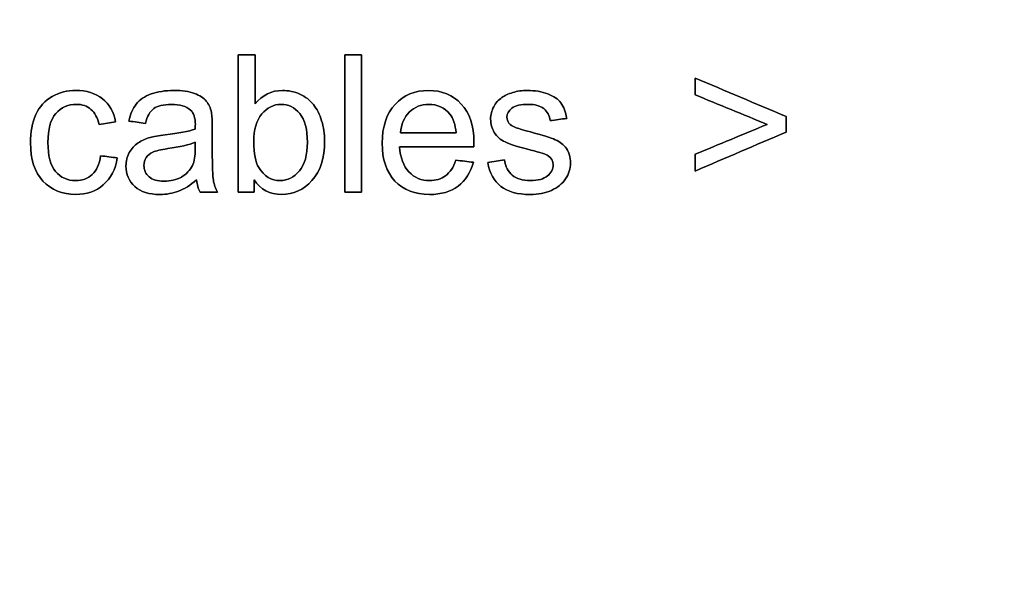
# Model space of a CAD drawing. Header units: inches. Extents: x 0 to 29700, y -16 to 21000.
# Tile 221 of 235: x 21692 to 22408, y 17210 to 17614. Entities that reach past the tile are written whole.
import ezdxf

# ---------------------------------------------------------------- set-up
doc = ezdxf.new("R2010")
doc.units = ezdxf.units.IN
doc.layers.add('1', color=7, linetype='Continuous', true_color=0xffffff)
doc.layers.add('254', color=7, linetype='Continuous', true_color=0xffffff)
doc.styles.add('latin_extended', font='simplex.shx')
doc.dimstyles.get("Standard").update_dxf_attribs({"dimtxt": 0.18, "dimasz": 0.18, "dimexe": 0.18, "dimexo": 0.0625, "dimgap": 0.09, "dimtad": 0, "dimtih": 1, "dimtoh": 1, "dimdec": 4, "dimzin": 0, "dimdsep": 46, "dimtxsty": 'Standard', "dimcen": 0.09, "dimadec": 0, "dimazin": 0, "dimtfac": 1, "dimtdec": 4, "dimtofl": 0, "dimtmove": 0, "dimatfit": 3, "dimfxl": 1, "dimtolj": 1, "dimtzin": 0, "dimarcsym": 0})

# ---------------------------------------------------------------- blocks, each defined once
blk = doc.blocks.new('_U6')
at = {"layer": '254', "color": 3, "linetype": 'Continuous', "lineweight": 13, "transparency": 16777216}
for p, q in [((17834.93, 15248.61), (17834.93, 18496.22)), ((28938.93, 16821.04), (28938.93, 18496.22)), ((18009.93, 18446.22), (28763.93, 18446.22))]:
    blk.add_line(p, q, dxfattribs=at)
at = {"layer": '254', "color": 3, "transparency": 16777216}
for points in [[(18009.93, 18475.39), (18009.93, 18417.06), (17834.93, 18446.22)], [(28763.93, 18417.06), (28763.93, 18475.39), (28938.93, 18446.22)]]:
    blk.add_solid(points, dxfattribs=at)
at = {"layer": 'Defpoints', "color": 0, "transparency": 16777216}
for p in [(28938.93, 18446.22), (28938.93, 16771.04), (17834.93, 15198.61)]:
    blk.add_point(p, dxfattribs=at)
at = {"layer": '254', "color": 2, "lineweight": 13, "transparency": 16777216, "insert": (23053.6, 18708.72), "char_height": 175, "attachment_point": 1, "style": 'latin_extended'}
blk.add_mtext('\\A1;\\C2;~11m', dxfattribs=at)

msp = doc.modelspace()

# ---------------------------------------------------------------- linework, layer by layer
at = {"layer": '1', "color": 2, "linetype": 'Continuous', "lineweight": 25}
for points, knots in [([(21850.669, 17488.607), (21854.472, 17488.607), (21858.275, 17488.607), (21862.079, 17488.607), (21862.079, 17491.634), (21862.079, 17494.662), (21862.079, 17497.689), (21866.939, 17490.526), (21873.642, 17486.97), (21890.782, 17486.97), (21898.149, 17490.347), (21910.429, 17503.905), (21913.498, 17513.498), (21913.498, 17531.15), (21912.782, 17536.062), (21909.858, 17545.243), (21907.845, 17549.16), (21902.719, 17555.67), (21899.428, 17558.19), (21891.467, 17561.786), (21887.251, 17562.693), (21874.767, 17562.693), (21868.141, 17559.444), (21862.948, 17552.92), (21862.948, 17564.816), (21862.948, 17576.712), (21862.948, 17588.607), (21858.855, 17588.607), (21854.762, 17588.607), (21850.669, 17588.607), (21850.669, 17555.274), (21850.669, 17521.941), (21850.669, 17488.607)], [0, 0, 0, 0, 0.0411142, 0.0411142, 0.0411142, 0.0738396, 0.0738396, 0.0738396, 0.1596469, 0.1596469, 0.245968, 0.245968, 0.3322891, 0.3322891, 0.3685227, 0.3685227, 0.4049401, 0.4049401, 0.4414973, 0.4414973, 0.478339, 0.478339, 0.5448235, 0.5448235, 0.5448235, 0.6546041, 0.6546041, 0.6546041, 0.6923781, 0.6923781, 0.6923781, 1, 1, 1, 1]), ([(21928.157, 17588.607), (21928.157, 17555.274), (21928.157, 17521.941), (21928.157, 17488.607), (21932.25, 17488.607), (21936.343, 17488.607), (21940.436, 17488.607), (21940.436, 17521.941), (21940.436, 17555.274), (21940.436, 17588.607), (21936.343, 17588.607), (21932.25, 17588.607), (21928.157, 17588.607)], [0, 0, 0, 0, 0.4453178, 0.4453178, 0.4453178, 0.5, 0.5, 0.5, 0.9453178, 0.9453178, 0.9453178, 1, 1, 1, 1]), ([(22183.081, 17504.033), (22205.159, 17513.464), (22227.236, 17522.896), (22249.313, 17532.327), (22249.313, 17536.147), (22249.313, 17539.967), (22249.313, 17543.788), (22227.236, 17553.108), (22205.159, 17562.428), (22183.081, 17571.749), (22183.081, 17567.681), (22183.081, 17563.614), (22183.081, 17559.546), (22200.562, 17552.357), (22218.043, 17545.169), (22235.524, 17537.98), (22218.043, 17530.732), (22200.562, 17523.484), (22183.081, 17516.236), (22183.081, 17512.168), (22183.081, 17508.101), (22183.081, 17504.033)], [0, 0, 0, 0, 0.2455941, 0.2455941, 0.2455941, 0.2846749, 0.2846749, 0.2846749, 0.5298257, 0.5298257, 0.5298257, 0.5714364, 0.5714364, 0.5714364, 0.7647963, 0.7647963, 0.7647963, 0.9583893, 0.9583893, 0.9583893, 1, 1, 1, 1]), ([(21762.539, 17513.575), (21758.514, 17514.095), (21754.489, 17514.616), (21750.464, 17515.136), (21749.595, 17508.996), (21747.548, 17504.442), (21741.089, 17498.547), (21737.059, 17497.075), (21726.238, 17497.075), (21721.378, 17499.275), (21713.906, 17508.077), (21712.066, 17515.161), (21712.066, 17534.501), (21713.984, 17541.511), (21721.71, 17550.362), (21726.75, 17552.588), (21737.034, 17552.588), (21740.513, 17551.36), (21746.294, 17546.448), (21748.29, 17542.79), (21749.441, 17537.929), (21753.423, 17538.543), (21757.406, 17539.157), (21761.388, 17539.771), (21759.955, 17547.088), (21756.757, 17552.741), (21746.752, 17560.694), (21740.308, 17562.693), (21726.213, 17562.693), (21720.457, 17561.209), (21709.855, 17555.37), (21705.926, 17550.95), (21700.702, 17539.222), (21699.428, 17532.378), (21699.428, 17512.45), (21702.447, 17503.163), (21714.51, 17490.232), (21722.478, 17486.97), (21740.308, 17486.97), (21746.96, 17489.323), (21757.843, 17498.725), (21761.209, 17505.261), (21762.539, 17513.575)], [0, 0, 0, 0, 0.0365384, 0.0365384, 0.0365384, 0.0823195, 0.0823195, 0.128282, 0.128282, 0.1857351, 0.1857351, 0.2432187, 0.2432187, 0.299797, 0.299797, 0.3563753, 0.3563753, 0.3937825, 0.3937825, 0.4311896, 0.4311896, 0.4311896, 0.4676482, 0.4676482, 0.4676482, 0.5276803, 0.5276803, 0.588051, 0.588051, 0.6360329, 0.6360329, 0.6841131, 0.6841131, 0.7322911, 0.7322911, 0.8067623, 0.8067623, 0.8810869, 0.8810869, 0.9406234, 0.9406234, 1, 1, 1, 1]), ([(21807.204, 17489.353), (21811.401, 17490.935), (21815.775, 17493.672), (21820.329, 17497.535), (21820.687, 17494.133), (21821.506, 17491.14), (21822.785, 17488.607), (21827.057, 17488.607), (21831.329, 17488.607), (21835.601, 17488.607), (21834.066, 17491.37), (21833.017, 17494.286), (21831.993, 17500.328), (21831.713, 17507.538), (21831.713, 17524.43), (21831.713, 17529.888), (21831.713, 17540.794), (21831.508, 17544.555), (21831.099, 17546.653), (21830.382, 17550.03), (21829.103, 17552.792), (21825.483, 17557.228), (21822.631, 17559.034), (21814.883, 17561.959), (21809.866, 17562.693), (21797.458, 17562.693), (21791.958, 17561.823), (21782.513, 17558.435), (21778.886, 17555.99), (21776.404, 17552.818), (21773.897, 17549.671), (21772.107, 17545.527), (21771.007, 17540.385), (21775.006, 17539.839), (21779.005, 17539.294), (21783.005, 17538.748), (21784.335, 17543.89), (21786.356, 17547.471), (21791.882, 17551.513), (21796.128, 17552.511), (21808.101, 17552.511), (21812.756, 17551.13), (21818.218, 17546.334), (21819.382, 17542.79), (21819.382, 17537.341), (21819.357, 17536.266), (21819.305, 17534.578), (21814.624, 17532.941), (21807.307, 17531.534), (21792.545, 17529.779), (21788.914, 17529.155), (21786.484, 17528.515), (21783.209, 17527.594), (21780.267, 17526.264), (21775.06, 17522.691), (21772.925, 17520.354), (21769.713, 17514.49), (21768.883, 17511.247), (21768.883, 17501.654), (21771.032, 17496.691), (21779.577, 17488.914), (21785.691, 17486.97), (21798.482, 17486.97), (21802.984, 17487.763), (21807.204, 17489.353)], [0, 0, 0, 0, 0.0765039, 0.0765039, 0.0765039, 0.1223348, 0.1223348, 0.1223348, 0.1854242, 0.1854242, 0.1854242, 0.2310898, 0.2310898, 0.2768206, 0.2768206, 0.2986459, 0.2986459, 0.3204371, 0.3204371, 0.3204371, 0.351304, 0.351304, 0.3819584, 0.3819584, 0.4127907, 0.4127907, 0.4437503, 0.4437503, 0.4749126, 0.4749126, 0.4749126, 0.5152084, 0.5152084, 0.5152084, 0.5508908, 0.5508908, 0.5508908, 0.5880256, 0.5880256, 0.6251605, 0.6251605, 0.6649244, 0.6649244, 0.6941768, 0.6941768, 0.696714, 0.696714, 0.696714, 0.7608957, 0.7608957, 0.7924142, 0.7924142, 0.7924142, 0.8204189, 0.8204189, 0.8482961, 0.8482961, 0.875987, 0.875987, 0.9235432, 0.9235432, 0.9710993, 0.9710993, 1, 1, 1, 1]), ([(22021.761, 17510.377), (22017.532, 17510.898), (22013.302, 17511.418), (22009.073, 17511.938), (22007.205, 17506.745), (22004.673, 17502.984), (22001.5, 17500.605), (21998.303, 17498.252), (21994.465, 17497.075), (21983.926, 17497.075), (21978.86, 17499.173), (21970.789, 17507.652), (21968.525, 17513.729), (21968.065, 17521.685), (21986.074, 17521.685), (22004.084, 17521.685), (22022.094, 17521.685), (22022.145, 17523.143), (22022.171, 17524.243), (22022.171, 17536.932), (22019.101, 17546.192), (22006.821, 17559.393), (21998.891, 17562.693), (21979.218, 17562.693), (21971.058, 17559.316), (21958.523, 17545.86), (21955.376, 17536.394), (21955.376, 17512.424), (21958.471, 17503.291), (21970.917, 17490.231), (21979.295, 17486.97), (21998.303, 17486.97), (22005.21, 17489.016), (22016.04, 17497.19), (22019.74, 17502.959), (22021.761, 17510.377)], [0, 0, 0, 0, 0.0243921, 0.0243921, 0.0243921, 0.0507671, 0.0507671, 0.0507671, 0.0741933, 0.0741933, 0.1056056, 0.1056056, 0.1369188, 0.1369188, 0.1369188, 0.2346606, 0.2346606, 0.2346606, 0.2405863, 0.2405863, 0.339629, 0.339629, 0.4386716, 0.4386716, 0.5411206, 0.5411206, 0.6435695, 0.6435695, 0.74279, 0.74279, 0.8422146, 0.8422146, 0.9212259, 0.9212259, 1, 1, 1, 1]), ([(22044.401, 17512.143), (22040.351, 17511.503), (22036.3, 17510.864), (22032.25, 17510.224), (22033.606, 17502.549), (22036.752, 17496.742), (22046.627, 17488.914), (22053.816, 17486.97), (22068.909, 17486.97), (22074, 17487.968), (22083.005, 17491.907), (22086.458, 17494.696), (22091.205, 17501.943), (22092.419, 17505.798), (22092.419, 17514.061), (22091.447, 17517.566), (22089.477, 17520.38), (22087.533, 17523.22), (22084.821, 17525.368), (22077.956, 17528.289), (22071.902, 17530.203), (22057.212, 17534.147), (22053.611, 17535.218), (22052.383, 17535.678), (22050.234, 17536.548), (22048.674, 17537.622), (22047.676, 17538.953), (22046.678, 17540.232), (22046.167, 17541.664), (22046.167, 17545.757), (22047.369, 17547.932), (22052.194, 17551.679), (22056.22, 17552.588), (22066.632, 17552.588), (22070.316, 17551.539), (22075.558, 17547.366), (22077.146, 17544.453), (22077.684, 17540.718), (22081.683, 17541.263), (22085.682, 17541.809), (22089.682, 17542.355), (22088.914, 17547.036), (22087.507, 17550.771), (22083.426, 17556.383), (22080.242, 17558.6), (22071.646, 17561.874), (22066.658, 17562.693), (22057.192, 17562.693), (22053.662, 17562.207), (22047.069, 17560.213), (22044.453, 17559.034), (22042.559, 17557.627), (22040.001, 17555.811), (22037.98, 17553.534), (22036.522, 17550.771), (22035.038, 17548.034), (22034.296, 17545.041), (22034.296, 17538.262), (22035.192, 17535.013), (22038.792, 17529.15), (22041.434, 17526.852), (22048.382, 17523.531), (22054.634, 17521.582), (22070.316, 17517.617), (22074.486, 17516.236), (22078.588, 17513.563), (22079.807, 17511.375), (22079.807, 17505.491), (22078.425, 17502.805), (22072.987, 17498.188), (22068.781, 17497.075), (22057.551, 17497.075), (22053.202, 17498.354), (22046.987, 17503.55), (22045.067, 17507.282), (22044.401, 17512.143)], [0, 0, 0, 0, 0.0404895, 0.0404895, 0.0404895, 0.1071351, 0.1071351, 0.1737806, 0.1737806, 0.2139853, 0.2139853, 0.2541899, 0.2541899, 0.2941967, 0.2941967, 0.3349535, 0.3349535, 0.3349535, 0.3675238, 0.3675238, 0.4001824, 0.4001824, 0.422844, 0.422844, 0.422844, 0.4393558, 0.4393558, 0.4393558, 0.4525638, 0.4525638, 0.473441, 0.473441, 0.4944569, 0.4944569, 0.5123205, 0.5123205, 0.5299935, 0.5299935, 0.5299935, 0.5618603, 0.5618603, 0.5618603, 0.5937182, 0.5937182, 0.6253869, 0.6253869, 0.6570557, 0.6570557, 0.6781682, 0.6781682, 0.6992358, 0.6992358, 0.6992358, 0.7229391, 0.7229391, 0.7229391, 0.7469068, 0.7469068, 0.7733472, 0.7733472, 0.8000596, 0.8000596, 0.8266961, 0.8266961, 0.8464466, 0.8464466, 0.8746802, 0.8746802, 0.9060222, 0.9060222, 0.9375362, 0.9375362, 0.968907, 0.968907, 1, 1, 1, 1]), ([(21865.485, 17506.542), (21863.127, 17510.403), (21861.925, 17516.696), (21861.925, 17534.194), (21863.895, 17540.948), (21871.712, 17550.247), (21876.353, 17552.588), (21887.047, 17552.588), (21891.575, 17550.337), (21899.085, 17541.344), (21900.963, 17534.348), (21900.963, 17515.673), (21898.993, 17508.715), (21891.165, 17499.403), (21886.535, 17497.075), (21874.563, 17497.075), (21869.344, 17500.221), (21865.485, 17506.542)], [0, 0, 0, 0, 0.1218499, 0.1218499, 0.2458564, 0.2458564, 0.369528, 0.369528, 0.4920217, 0.4920217, 0.6141737, 0.6141737, 0.7336774, 0.7336774, 0.8531811, 0.8531811, 1, 1, 1, 1]), ([(22009.201, 17531.79), (21995.719, 17531.79), (21982.237, 17531.79), (21968.755, 17531.79), (21969.165, 17538.108), (21971.288, 17543.148), (21978.95, 17550.708), (21983.721, 17552.588), (21995.565, 17552.588), (22000.656, 17550.234), (22007.094, 17542.45), (22008.663, 17537.878), (22009.201, 17531.79)], [0, 0, 0, 0, 0.3871631, 0.3871631, 0.3871631, 0.5481234, 0.5481234, 0.7085481, 0.7085481, 0.8857445, 0.8857445, 1, 1, 1, 1]), ([(21799.251, 17520.318), (21808.152, 17521.608), (21814.854, 17523.143), (21819.305, 17524.959), (21819.305, 17523.458), (21819.305, 17521.958), (21819.305, 17515.059), (21818.64, 17510.966), (21817.336, 17508.177), (21815.596, 17504.596), (21812.884, 17501.756), (21805.517, 17497.612), (21801.321, 17496.589), (21791.805, 17496.589), (21788.198, 17497.663), (21783.248, 17502.052), (21781.981, 17504.775), (21781.981, 17510.173), (21782.57, 17512.117), (21784.809, 17515.629), (21786.458, 17516.952), (21788.53, 17517.873), (21790.628, 17518.768), (21794.21, 17519.587), (21799.251, 17520.318)], [0, 0, 0, 0, 0.1667307, 0.1667307, 0.1667307, 0.2031213, 0.2031213, 0.3340034, 0.3340034, 0.3340034, 0.4399845, 0.4399845, 0.5459656, 0.5459656, 0.6530924, 0.6530924, 0.7596728, 0.7596728, 0.8287836, 0.8287836, 0.8971838, 0.8971838, 0.8971838, 1, 1, 1, 1])]:
    msp.add_open_spline(points, degree=3, knots=knots, dxfattribs=at)
at = {"layer": '254', "color": 2, "linetype": 'Continuous', "lineweight": 25}
for points in [[(21850.669, 17588.607), (21850.669, 17555.274), (21850.669, 17521.941), (21850.669, 17488.607)], [(21862.948, 17588.607), (21858.855, 17588.607), (21854.762, 17588.607), (21850.669, 17588.607)], [(21862.948, 17552.92), (21862.948, 17564.816), (21862.948, 17576.712), (21862.948, 17588.607)], [(21940.436, 17588.607), (21936.343, 17588.607), (21932.25, 17588.607), (21928.157, 17588.607)], [(21928.157, 17588.607), (21928.157, 17555.274), (21928.157, 17521.941), (21928.157, 17488.607)], [(21940.436, 17488.607), (21940.436, 17521.941), (21940.436, 17555.274), (21940.436, 17588.607)], [(22249.313, 17543.788), (22227.236, 17553.108), (22205.159, 17562.428), (22183.081, 17571.749)], [(22183.081, 17571.749), (22183.081, 17567.681), (22183.081, 17563.614), (22183.081, 17559.546)], [(22183.081, 17559.546), (22200.562, 17552.357), (22218.043, 17545.169), (22235.524, 17537.98)], [(21776.404, 17552.818), (21773.897, 17549.671), (21772.107, 17545.527), (21771.007, 17540.385)], [(22042.559, 17557.627), (22040.001, 17555.811), (22037.98, 17553.534), (22036.522, 17550.771)], [(22249.313, 17532.327), (22249.313, 17536.147), (22249.313, 17539.967), (22249.313, 17543.788)], [(21749.441, 17537.929), (21753.423, 17538.543), (21757.406, 17539.157), (21761.388, 17539.771)], [(21771.007, 17540.385), (21775.006, 17539.839), (21779.005, 17539.294), (21783.005, 17538.748)], [(22052.383, 17535.678), (22050.234, 17536.548), (22048.674, 17537.622), (22047.676, 17538.953)], [(22077.684, 17540.718), (22081.683, 17541.263), (22085.682, 17541.809), (22089.682, 17542.355)], [(22235.524, 17537.98), (22218.043, 17530.732), (22200.562, 17523.484), (22183.081, 17516.236)], [(22009.201, 17531.79), (21995.719, 17531.79), (21982.237, 17531.79), (21968.755, 17531.79)], [(22183.081, 17504.033), (22205.159, 17513.464), (22227.236, 17522.896), (22249.313, 17532.327)], [(21799.249, 17520.329), (21808.152, 17521.608), (21814.854, 17523.143), (21819.305, 17524.959)], [(21762.539, 17513.575), (21758.514, 17514.095), (21754.489, 17514.616), (21750.464, 17515.136)], [(21788.53, 17517.873), (21790.628, 17518.768), (21794.21, 17519.587), (21799.249, 17520.329)], [(21968.065, 17521.685), (21986.074, 17521.685), (22004.084, 17521.685), (22022.094, 17521.685)], [(22183.081, 17516.236), (22183.081, 17512.168), (22183.081, 17508.101), (22183.081, 17504.033)], [(22009.073, 17511.938), (22007.205, 17506.745), (22004.673, 17502.984), (22001.5, 17500.605)], [(22021.761, 17510.377), (22017.532, 17510.898), (22013.302, 17511.418), (22009.073, 17511.938)], [(22044.401, 17512.143), (22040.351, 17511.503), (22036.3, 17510.864), (22032.25, 17510.224)], [(21807.205, 17489.349), (21811.401, 17490.935), (21815.775, 17493.672), (21820.329, 17497.535)], [(21820.329, 17497.535), (21820.687, 17494.133), (21821.506, 17491.14), (21822.785, 17488.607)], [(21862.079, 17488.607), (21862.079, 17491.634), (21862.079, 17494.662), (21862.079, 17497.689)], [(21822.785, 17488.607), (21827.057, 17488.607), (21831.329, 17488.607), (21835.601, 17488.607)], [(21850.669, 17488.607), (21854.472, 17488.607), (21858.275, 17488.607), (21862.079, 17488.607)], [(21928.157, 17488.607), (21932.25, 17488.607), (21936.343, 17488.607), (21940.436, 17488.607)]]:
    msp.add_open_spline(points, degree=3, dxfattribs=at)
for points, knots in [([(21761.388, 17539.771), (21759.955, 17547.088), (21756.757, 17552.741), (21746.752, 17560.694), (21740.308, 17562.693), (21726.213, 17562.693), (21720.457, 17561.209), (21709.855, 17555.37), (21705.926, 17550.95), (21700.702, 17539.222), (21699.428, 17532.378), (21699.428, 17512.45), (21702.447, 17503.163), (21714.51, 17490.232), (21722.478, 17486.97), (21740.308, 17486.97), (21746.96, 17489.323), (21757.843, 17498.725), (21761.209, 17505.261), (21762.539, 17513.575)], [0, 0, 0, 0, 0.1127676, 0.1127676, 0.2261714, 0.2261714, 0.3163033, 0.3163033, 0.4066199, 0.4066199, 0.4971203, 0.4971203, 0.6370113, 0.6370113, 0.7766269, 0.7766269, 0.8884636, 0.8884636, 1, 1, 1, 1]), ([(21831.099, 17546.653), (21830.382, 17550.03), (21829.103, 17552.792), (21825.483, 17557.228), (21822.631, 17559.034), (21814.883, 17561.959), (21809.866, 17562.693), (21797.458, 17562.693), (21791.958, 17561.823), (21782.513, 17558.435), (21778.886, 17555.99), (21776.404, 17552.818)], [0, 0, 0, 0, 0.1998175, 0.1998175, 0.3982597, 0.3982597, 0.5978525, 0.5978525, 0.7982702, 0.7982702, 1, 1, 1, 1]), ([(21862.079, 17497.689), (21866.939, 17490.526), (21873.642, 17486.97), (21890.782, 17486.97), (21898.149, 17490.347), (21910.429, 17503.905), (21913.498, 17513.498), (21913.498, 17531.15), (21912.782, 17536.062), (21909.858, 17545.243), (21907.845, 17549.16), (21902.719, 17555.67), (21899.428, 17558.19), (21891.467, 17561.786), (21887.251, 17562.693), (21874.767, 17562.693), (21868.141, 17559.444), (21862.948, 17552.92)], [0, 0, 0, 0, 0.1821873, 0.1821873, 0.3654656, 0.3654656, 0.5487439, 0.5487439, 0.6256756, 0.6256756, 0.7029975, 0.7029975, 0.7806163, 0.7806163, 0.8588392, 0.8588392, 1, 1, 1, 1]), ([(22022.094, 17521.685), (22022.145, 17523.143), (22022.171, 17524.243), (22022.171, 17536.932), (22019.101, 17546.192), (22006.821, 17559.393), (21998.891, 17562.693), (21979.218, 17562.693), (21971.058, 17559.316), (21958.523, 17545.86), (21955.376, 17536.394), (21955.376, 17512.424), (21958.471, 17503.291), (21970.917, 17490.231), (21979.295, 17486.97), (21998.303, 17486.97), (22005.21, 17489.016), (22016.04, 17497.19), (22019.74, 17502.959), (22021.761, 17510.377)], [0, 0, 0, 0, 0.0077425, 0.0077425, 0.1371526, 0.1371526, 0.2665628, 0.2665628, 0.4004236, 0.4004236, 0.5342844, 0.5342844, 0.6639268, 0.6639268, 0.793836, 0.793836, 0.897073, 0.897073, 1, 1, 1, 1]), ([(22089.682, 17542.355), (22088.914, 17547.036), (22087.507, 17550.771), (22083.426, 17556.383), (22080.242, 17558.6), (22071.646, 17561.874), (22066.658, 17562.693), (22057.192, 17562.693), (22053.662, 17562.207), (22047.069, 17560.213), (22044.453, 17559.034), (22042.559, 17557.627)], [0, 0, 0, 0, 0.2319035, 0.2319035, 0.4624303, 0.4624303, 0.6929571, 0.6929571, 0.8466416, 0.8466416, 1, 1, 1, 1]), ([(21750.464, 17515.136), (21749.595, 17508.996), (21747.548, 17504.442), (21741.089, 17498.547), (21737.059, 17497.075), (21726.238, 17497.075), (21721.378, 17499.275), (21713.906, 17508.077), (21712.066, 17515.161), (21712.066, 17534.501), (21713.984, 17541.511), (21721.71, 17550.362), (21726.75, 17552.588), (21737.034, 17552.588), (21740.513, 17551.36), (21746.294, 17546.448), (21748.29, 17542.79), (21749.441, 17537.929)], [0, 0, 0, 0, 0.116004, 0.116004, 0.2324676, 0.2324676, 0.378047, 0.378047, 0.5237037, 0.5237037, 0.6670665, 0.6670665, 0.8104293, 0.8104293, 0.9052147, 0.9052147, 1, 1, 1, 1]), ([(21783.005, 17538.748), (21784.335, 17543.89), (21786.356, 17547.471), (21791.882, 17551.513), (21796.128, 17552.511), (21808.101, 17552.511), (21812.756, 17551.13), (21818.218, 17546.334), (21819.382, 17542.79), (21819.382, 17537.341), (21819.357, 17536.266), (21819.305, 17534.578)], [0, 0, 0, 0, 0.2546567, 0.2546567, 0.5093133, 0.5093133, 0.7819988, 0.7819988, 0.9826008, 0.9826008, 1, 1, 1, 1]), ([(21865.481, 17506.54), (21863.127, 17510.403), (21861.925, 17516.696), (21861.925, 17534.194), (21863.895, 17540.948), (21871.712, 17550.247), (21876.353, 17552.588), (21887.047, 17552.588), (21891.575, 17550.337), (21895.335, 17545.834)], [0, 0, 0, 0, 0.2476514, 0.2476514, 0.4996861, 0.4996861, 0.75104, 0.75104, 1, 1, 1, 1]), ([(21968.755, 17531.79), (21969.165, 17538.108), (21971.288, 17543.148), (21978.95, 17550.708), (21983.721, 17552.588), (21995.565, 17552.588), (22000.656, 17550.234), (22007.094, 17542.45), (22008.663, 17537.878), (22009.201, 17531.79)], [0, 0, 0, 0, 0.2626478, 0.2626478, 0.5244218, 0.5244218, 0.813563, 0.813563, 1, 1, 1, 1]), ([(22036.522, 17550.771), (22035.038, 17548.034), (22034.296, 17545.041), (22034.296, 17538.262), (22035.192, 17535.013), (22038.792, 17529.15), (22041.434, 17526.852), (22048.382, 17523.531), (22054.634, 17521.582), (22070.316, 17517.617), (22074.486, 17516.236), (22078.588, 17513.563), (22079.807, 17511.375), (22079.807, 17505.491), (22078.425, 17502.805), (22072.987, 17498.188), (22068.781, 17497.075), (22057.551, 17497.075), (22053.202, 17498.354), (22046.987, 17503.55), (22045.067, 17507.282), (22044.401, 17512.143)], [0, 0, 0, 0, 0.0865067, 0.0865067, 0.1819388, 0.1819388, 0.2783523, 0.2783523, 0.3744917, 0.3744917, 0.4457774, 0.4457774, 0.5476815, 0.5476815, 0.6608043, 0.6608043, 0.7745486, 0.7745486, 0.8877757, 0.8877757, 1, 1, 1, 1]), ([(22047.676, 17538.953), (22046.678, 17540.232), (22046.167, 17541.664), (22046.167, 17545.757), (22047.369, 17547.932), (22052.194, 17551.679), (22056.22, 17552.588), (22066.632, 17552.588), (22070.316, 17551.539), (22075.558, 17547.366), (22077.146, 17544.453), (22077.684, 17540.718)], [0, 0, 0, 0, 0.1457231, 0.1457231, 0.3760596, 0.3760596, 0.6079277, 0.6079277, 0.8050156, 0.8050156, 1, 1, 1, 1]), ([(21835.601, 17488.607), (21834.066, 17491.37), (21833.017, 17494.286), (21831.993, 17500.328), (21831.713, 17507.538), (21831.713, 17524.43), (21831.713, 17529.888), (21831.713, 17540.794), (21831.508, 17544.555), (21831.099, 17546.653)], [0, 0, 0, 0, 0.3382309, 0.3382309, 0.6769456, 0.6769456, 0.8385991, 0.8385991, 1, 1, 1, 1]), ([(21895.335, 17545.834), (21899.085, 17541.344), (21900.963, 17534.348), (21900.963, 17515.673), (21898.993, 17508.715), (21891.165, 17499.403), (21886.535, 17497.075), (21874.563, 17497.075), (21869.344, 17500.221), (21865.481, 17506.54)], [0, 0, 0, 0, 0.240467, 0.240467, 0.4757206, 0.4757206, 0.7109742, 0.7109742, 1, 1, 1, 1]), ([(21819.305, 17534.578), (21814.624, 17532.941), (21807.307, 17531.534), (21792.545, 17529.779), (21788.914, 17529.155), (21786.484, 17528.515)], [0, 0, 0, 0, 0.6706534, 0.6706534, 1, 1, 1, 1]), ([(22089.477, 17520.38), (22087.533, 17523.22), (22084.821, 17525.368), (22077.956, 17528.289), (22071.902, 17530.203), (22057.212, 17534.147), (22053.611, 17535.218), (22052.383, 17535.678)], [0, 0, 0, 0, 0.3705784, 0.3705784, 0.7421602, 0.7421602, 1, 1, 1, 1]), ([(21786.484, 17528.515), (21783.209, 17527.594), (21780.267, 17526.264), (21775.06, 17522.691), (21772.925, 17520.354), (21769.713, 17514.49), (21768.883, 17511.247), (21768.883, 17501.654), (21771.032, 17496.691), (21779.577, 17488.914), (21785.691, 17486.97), (21798.482, 17486.97), (21802.984, 17487.763), (21807.205, 17489.349)], [0, 0, 0, 0, 0.1349064, 0.1349064, 0.2691988, 0.2691988, 0.4025939, 0.4025939, 0.6316855, 0.6316855, 0.8607771, 0.8607771, 1, 1, 1, 1]), ([(21819.305, 17524.959), (21819.305, 17523.458), (21819.305, 17521.958), (21819.305, 17515.059), (21818.64, 17510.966), (21817.336, 17508.177)], [0, 0, 0, 0, 0.2175525, 0.2175525, 1, 1, 1, 1]), ([(21817.336, 17508.177), (21815.596, 17504.596), (21812.884, 17501.756), (21805.517, 17497.612), (21801.321, 17496.589), (21791.805, 17496.589), (21788.198, 17497.663), (21783.248, 17502.052), (21781.981, 17504.775), (21781.981, 17510.173), (21782.57, 17512.117), (21784.809, 17515.629), (21786.458, 17516.952), (21788.53, 17517.873)], [0, 0, 0, 0, 0.1881832, 0.1881832, 0.3763665, 0.3763665, 0.5665841, 0.5665841, 0.7558315, 0.7558315, 0.8785466, 0.8785466, 1, 1, 1, 1]), ([(22001.5, 17500.605), (21998.303, 17498.252), (21994.465, 17497.075), (21983.926, 17497.075), (21978.86, 17499.173), (21970.789, 17507.652), (21968.525, 17513.729), (21968.065, 17521.685)], [0, 0, 0, 0, 0.2719175, 0.2719175, 0.6365341, 0.6365341, 1, 1, 1, 1]), ([(22032.25, 17510.224), (22033.606, 17502.549), (22036.752, 17496.742), (22046.627, 17488.914), (22053.816, 17486.97), (22068.909, 17486.97), (22074, 17487.968), (22083.005, 17491.907), (22086.458, 17494.696), (22091.205, 17501.943), (22092.419, 17505.798), (22092.419, 17514.061), (22091.447, 17517.566), (22089.477, 17520.38)], [0, 0, 0, 0, 0.2263284, 0.2263284, 0.4526567, 0.4526567, 0.5891918, 0.5891918, 0.7257268, 0.7257268, 0.8615897, 0.8615897, 1, 1, 1, 1])]:
    msp.add_open_spline(points, degree=3, knots=knots, dxfattribs=at)

# ---------------------------------------------------------------- dimensions: what is measured, and where the dimension line sits
at = {"layer": '254', "color": 2, "linetype": 'Continuous', "lineweight": 13}
dim = msp.add_linear_dim(base=(28938.932, 18446.224), p1=(17834.932, 15198.607), p2=(28938.932, 16771.04), text='\\C2;~11m', dimstyle='Standard', override={"dimscale": 50, "dimtxt": 3.5, "dimasz": 3.5, "dimexe": 1, "dimexo": 1, "dimgap": 1.75, "dimtad": 1, "dimtih": 1, "dimtoh": 0, "dimdec": 2, "dimlfac": 0.02, "dimzin": 8, "dimdsep": 46, "dimlunit": 2, "dimpost": '', "dimtxsty": 'latin_extended', "dimsah": 1, "dimse1": 0, "dimse2": 0, "dimsd1": 0, "dimsd2": 0, "dimclrd": 3, "dimclre": 3, "dimclrt": 2, "dimtol": 0, "dimtm": -0.1, "dimtfac": 0.714286, "dimtdec": 3, "dimtofl": 1, "dimtmove": 0, "dimtzin": 8, "dimlwd": 13, "dimlwe": 13}, dxfattribs=at)
dim.commit()
dim.dimension.update_dxf_attribs({"geometry": '_U6', "text_midpoint": (23386.932, 18446.224), "dimtype": 160})

doc.saveas('drawing.dxf')
